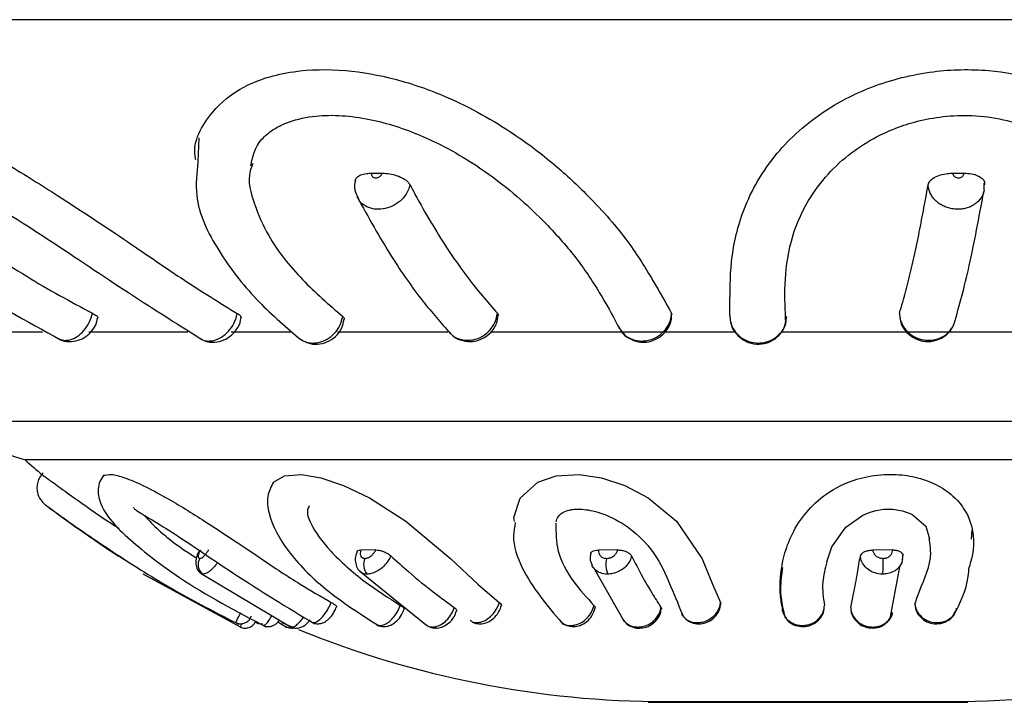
# Model space of a CAD drawing. Header units: millimetres. Extents: x 67.9 to 154, y 110.8 to 178.6.
# Tile 29 of 109: x 80.3 to 82, y 116.5 to 117.7. Entities that reach past the tile are written whole.
import ezdxf

# ---------------------------------------------------------------- set-up
doc = ezdxf.new("R2010")
doc.units = ezdxf.units.MM

msp = doc.modelspace()

# ---------------------------------------------------------------- linework, layer by layer
at = {"color": 7, "linetype": 'Continuous', "lineweight": 25}
for p, q in [((84.6901, 117.7352), (79.677, 117.7352)), ((80.6181, 117.5274), (80.6165, 117.485)), ((80.9217, 117.465), (80.9407, 117.465)), ((81.9448, 117.465), (81.9647, 117.465)), ((82, 117.4359), (82.0005, 117.4472)), ((81.1435, 117.2185), (81.1452, 117.2144)), ((81.4501, 117.2182), (81.4504, 117.2156)), ((80.343, 117.1852), (80.2322, 117.1852)), ((80.4554, 117.1852), (80.4245, 117.1852)), ((80.5988, 117.1852), (80.4554, 117.1852)), ((80.7817, 117.1852), (80.6749, 117.1852)), ((81.0562, 117.1852), (80.862, 117.1852)), ((81.5621, 117.1852), (81.1319, 117.1852)), ((82.3597, 117.1852), (81.6432, 117.1852)), ((80.0945, 117.0279), (80.3122, 116.9602)), ((80.6194, 117.0279), (80.0945, 117.0279)), ((83.2857, 117.0279), (80.6194, 117.0279)), ((80.7655, 116.9602), (80.3122, 116.9602)), ((83.068, 116.9602), (80.7655, 116.9602)), ((81.9779, 116.8208), (81.9793, 116.8369)), ((80.9295, 116.8018), (80.9034, 116.8016)), ((81.3552, 116.8018), (81.3219, 116.8016)), ((81.8388, 116.8018), (81.804, 116.8016)), ((81.3125, 116.7708), (81.3668, 116.6761)), ((81.8348, 116.6812), (81.8525, 116.7749)), ((80.5194, 116.7598), (80.6922, 116.6656)), ((80.6219, 116.7604), (80.7803, 116.666)), ((80.9012, 116.7645), (81.0185, 116.6692)), ((81.5363, 116.7094), (81.5367, 116.707)), ((80.7165, 116.6737), (80.719, 116.6767)), ((80.7572, 116.675), (80.7723, 116.6661)), ((80.7641, 116.6743), (80.7806, 116.6672)), ((80.7791, 116.6669), (80.7816, 116.6661)), ((80.7814, 116.6642), (80.7864, 116.6649)), ((81.409, 116.5336), (81.6774, 116.5336)), ((81.4392, 116.535), (81.9409, 116.535)), ((81.6774, 116.5336), (81.9712, 116.5336))]:
    msp.add_line(p, q, dxfattribs=at)
at = {"color": 1, "linetype": 'Continuous', "lineweight": 25}
for p, q in [((81.6506, 117.2018), (81.6527, 117.213)), ((80.5206, 116.7595), (80.5204, 116.7592)), ((81.6453, 116.6942), (81.6492, 116.6855))]:
    msp.add_line(p, q, dxfattribs=at)
at = {"color": 7, "linetype": 'Continuous', "lineweight": 25, "flags": 128}
for points in [[(80.7496, 116.9211), (80.7687, 116.9322), (80.7988, 116.9346), (80.833, 116.9287), (80.8729, 116.9153), (80.9182, 116.8936), (80.9822, 116.8526), (81.0618, 116.786), (81.109, 116.7416), (81.1467, 116.7094), (81.1467, 116.7094)], [(81.1738, 116.8518), (81.1723, 116.8591), (81.1836, 116.8929), (81.2144, 116.9211), (81.2471, 116.9322), (81.2873, 116.9346), (81.3267, 116.9287), (81.3677, 116.9153), (81.409, 116.8936), (81.4587, 116.8526), (81.5038, 116.786), (81.5221, 116.7416), (81.5363, 116.7094), (81.5363, 116.7094)], [(81.7232, 116.7807), (81.7323, 116.8072), (81.7568, 116.8418), (81.7866, 116.8632), (81.7996, 116.8685), (81.8104, 116.8714), (81.8236, 116.8734), (81.8392, 116.8735), (81.8564, 116.8707), (81.8731, 116.8645), (81.8978, 116.8434), (81.9042, 116.8212), (81.9042, 116.8212)], [(81.8043, 116.6661), (81.8039, 116.6648), (81.8035, 116.6642), (81.8034, 116.6642)]]:
    msp.add_lwpolyline(points, dxfattribs=at)
at = {"color": 1, "linetype": 'Continuous', "lineweight": 25, "flags": 128}
msp.add_lwpolyline([(80.7814, 116.6642), (80.7841, 116.6644), (80.7846, 116.6645)], dxfattribs=at)
at = {"color": 7, "linetype": 'Continuous', "lineweight": 25}
for centre, radius, start, end in [((81.4392, 118.2415), 1.7065, 228.6648, 230.0268), ((80.6377, 116.7763), 0.0211, 149.528, 234.1002), ((80.9339, 116.7764), 0.026, 156.0606, 221.3894), ((81.3849, 116.7765), 0.0504, 168.0473, 200.1015), ((81.6733, 116.7765), 0.1494, 353.3363, 3.9918), ((80.6998, 116.6842), 0.02, 244.6011, 335.2653), ((80.7894, 116.6812), 0.017, 242.3793, 269.9405), ((81.0348, 116.674), 0.00978, 233.3617, 269.87), ((81.9409, 118.2415), 1.7065, 270, 293.3148), ((81.4392, 118.2415), 1.7065, 247.7654, 270)]:
    msp.add_arc(centre, radius, start, end, dxfattribs=at)
at = {"color": 1, "linetype": 'Continuous', "lineweight": 25}
msp.add_arc((81.3937, 116.6674), 0.00321, 203.3114, 266.2263, dxfattribs=at)
at = {"color": 7, "linetype": 'Continuous', "lineweight": 25}
for points, knots in [([(79.7588, 117.6007), (79.7601, 117.6063), (79.7649, 117.6275), (79.8083, 117.6464), (79.8806, 117.6491), (79.9647, 117.632), (80.0697, 117.5948), (80.1791, 117.5405), (80.2836, 117.4801), (80.387, 117.4147), (80.493, 117.3449), (80.5937, 117.2745), (80.6549, 117.237), (80.6855, 117.2182)], [0, 0, 0, 0, 0.0308835, 0.1164585, 0.189538, 0.2559535, 0.3280595, 0.4415654, 0.5271387, 0.6129021, 0.7489546, 0.874346, 1, 1, 1, 1]), ([(80.6126, 117.4887), (80.6121, 117.4908), (80.6066, 117.519), (80.6319, 117.5672), (80.6923, 117.62), (80.7769, 117.6469), (80.8731, 117.649), (80.9671, 117.632), (81.0719, 117.5948), (81.1666, 117.5405), (81.2459, 117.4801), (81.3152, 117.4147), (81.3758, 117.3449), (81.4184, 117.2745), (81.4395, 117.237), (81.4501, 117.2182)], [0, 0, 0, 0, 0.008343, 0.110773, 0.182429, 0.254622, 0.316274, 0.372303, 0.433134, 0.52889, 0.601082, 0.673434, 0.788212, 0.893995, 1, 1, 1, 1]), ([(81.5527, 117.2145), (81.5528, 117.221), (81.5529, 117.2489), (81.5527, 117.3067), (81.5703, 117.3952), (81.6189, 117.4882), (81.7006, 117.567), (81.8, 117.62), (81.9044, 117.6469), (82.0066, 117.649), (82.0945, 117.632), (82.181, 117.5948), (82.2446, 117.5405), (82.2847, 117.4802), (82.3078, 117.4187), (82.3073, 117.379), (82.3071, 117.3561)], [0, 0, 0, 0, 0.032203, 0.139751, 0.247037, 0.355573, 0.442089, 0.502612, 0.563589, 0.615662, 0.662987, 0.714366, 0.795245, 0.856221, 0.917332, 1, 1, 1, 1]), ([(79.8443, 117.5571), (79.8443, 117.558), (79.8443, 117.5595), (79.8543, 117.5642), (79.8715, 117.567), (79.8954, 117.5669), (79.9248, 117.563), (79.9637, 117.5538), (80.0126, 117.5372), (80.0945, 117.5022), (80.2115, 117.4389), (80.3528, 117.3497), (80.4939, 117.2536), (80.5775, 117.2011), (80.6213, 117.1736)], [0, 0, 0, 0, 0.05037, 0.0911, 0.123322, 0.149217, 0.179934, 0.217634, 0.2625, 0.315535, 0.444885, 0.604592, 0.79239, 1, 1, 1, 1]), ([(80.7096, 117.478), (80.7126, 117.4937), (80.7169, 117.5155), (80.7462, 117.5411), (80.7744, 117.5559), (80.8137, 117.5659), (80.8633, 117.5679), (80.912, 117.5618), (80.9751, 117.5462), (81.0575, 117.511), (81.1535, 117.4486), (81.2308, 117.377), (81.2907, 117.307), (81.3301, 117.2441), (81.3491, 117.209), (81.3588, 117.1909)], [0, 0, 0, 0, 0.104229, 0.144607, 0.177613, 0.223816, 0.261882, 0.298872, 0.334876, 0.407049, 0.507501, 0.641252, 0.748838, 0.870192, 1, 1, 1, 1]), ([(81.651, 117.2017), (81.65, 117.2231), (81.648, 117.2639), (81.6556, 117.3394), (81.6824, 117.4073), (81.7213, 117.4612), (81.7623, 117.4995), (81.8056, 117.5273), (81.8469, 117.546), (81.8886, 117.5586), (81.9351, 117.5666), (81.9886, 117.5676), (82.0482, 117.5577), (82.1091, 117.533), (82.1604, 117.492), (82.1954, 117.4423), (82.2024, 117.4104), (82.206, 117.3941)], [0, 0, 0, 0, 0.141217, 0.268909, 0.37521, 0.44155, 0.496202, 0.539691, 0.572379, 0.600498, 0.631722, 0.666155, 0.70594, 0.758753, 0.827984, 0.91206, 1, 1, 1, 1]), ([(80.6165, 117.485), (80.6144, 117.4652), (80.6085, 117.4104), (80.6509, 117.3263), (80.7164, 117.2411), (80.7682, 117.1971), (80.7937, 117.1754)], [0, 0, 0, 0, 0.15756, 0.435406, 0.722615, 1, 1, 1, 1]), ([(80.7131, 117.4821), (80.7114, 117.4778), (80.7021, 117.4544), (80.715, 117.41), (80.7431, 117.3443), (80.7989, 117.2753), (80.8471, 117.2337), (80.8712, 117.213)], [0, 0, 0, 0, 0.042252, 0.230081, 0.418403, 0.708985, 1, 1, 1, 1]), ([(80.8933, 117.4518), (80.8939, 117.4537), (80.8953, 117.4577), (80.9027, 117.4621), (80.912, 117.4646), (80.919, 117.4649), (80.9217, 117.465)], [0, 0, 0, 0, 0.255048, 0.535289, 0.815537, 1, 1, 1, 1]), ([(80.9217, 117.465), (80.9217, 117.4641), (80.9216, 117.4622), (80.9228, 117.4597), (80.9248, 117.4578), (80.9273, 117.4569), (80.9301, 117.4566), (80.9329, 117.4571), (80.9361, 117.4585), (80.9386, 117.4607), (80.9402, 117.463), (80.9406, 117.4645), (80.9407, 117.465)], [0, 0, 0, 0, 0.10322, 0.212667, 0.322106, 0.431531, 0.500008, 0.609418, 0.718828, 0.828244, 0.937674, 1, 1, 1, 1]), ([(80.9407, 117.465), (80.9451, 117.4648), (80.9539, 117.4644), (80.9672, 117.4609), (80.9785, 117.4557), (80.9861, 117.45), (80.9885, 117.4462), (80.9895, 117.4447)], [0, 0, 0, 0, 0.214734, 0.429471, 0.644167, 0.858855, 1, 1, 1, 1]), ([(81.9015, 117.4445), (81.9023, 117.4468), (81.904, 117.4514), (81.9119, 117.4575), (81.9228, 117.4622), (81.9344, 117.4646), (81.9418, 117.4649), (81.9448, 117.465)], [0, 0, 0, 0, 0.2146724, 0.4293447, 0.6440178, 0.8586958, 1, 1, 1, 1]), ([(81.9448, 117.465), (81.945, 117.4641), (81.9454, 117.4622), (81.9472, 117.4597), (81.9499, 117.4578), (81.9527, 117.4569), (81.9557, 117.4566), (81.9586, 117.4571), (81.9615, 117.4585), (81.9636, 117.4607), (81.9646, 117.463), (81.9646, 117.4645), (81.9647, 117.465)], [0, 0, 0, 0, 0.10322, 0.212667, 0.322106, 0.431531, 0.500008, 0.609418, 0.718828, 0.828244, 0.937674, 1, 1, 1, 1]), ([(81.9647, 117.465), (81.9691, 117.4648), (81.978, 117.4644), (81.9893, 117.4609), (81.9974, 117.4557), (82.0012, 117.45), (82.001, 117.4462), (82.0009, 117.4447)], [0, 0, 0, 0, 0.214734, 0.429471, 0.644167, 0.858855, 1, 1, 1, 1]), ([(80.0992, 117.4447), (80.1108, 117.4347), (80.1611, 117.3911), (80.233, 117.3368), (80.3322, 117.2712), (80.3921, 117.2392), (80.4309, 117.2185)], [0, 0, 0, 0, 0.110221, 0.477736, 0.661392, 1, 1, 1, 1]), ([(80.8936, 117.4517), (80.8932, 117.4506), (80.8911, 117.4442), (80.8922, 117.4329), (80.8967, 117.4248), (80.8984, 117.4215)], [0, 0, 0, 0, 0.10957, 0.64766, 1, 1, 1, 1]), ([(80.9895, 117.4447), (80.9949, 117.4347), (81.0182, 117.3911), (81.0516, 117.3368), (81.0976, 117.2712), (81.1254, 117.2392), (81.1435, 117.2185)], [0, 0, 0, 0, 0.110221, 0.477736, 0.661392, 1, 1, 1, 1]), ([(81.8511, 117.2183), (81.853, 117.2248), (81.8581, 117.2422), (81.8664, 117.2734), (81.8742, 117.3063), (81.8804, 117.3343), (81.8863, 117.3624), (81.8933, 117.3984), (81.8988, 117.4291), (81.9015, 117.4445)], [0, 0, 0, 0, 0.11019, 0.293805, 0.477692, 0.569487, 0.661315, 0.830552, 1, 1, 1, 1]), ([(81.9474, 117.1998), (81.9564, 117.2318), (81.9744, 117.2961), (81.9912, 117.3871), (81.9996, 117.4326)], [0, 0, 0, 0, 0.499134, 1, 1, 1, 1]), ([(82.0004, 117.4359), (82.0004, 117.4356), (82.0003, 117.4339), (81.9997, 117.4324), (81.9992, 117.4311)], [0, 0, 0, 0, 0.166769, 1, 1, 1, 1]), ([(80.8963, 117.4237), (80.9164, 117.3874), (80.954, 117.3199), (81.0092, 117.2414), (81.0443, 117.2013), (81.0604, 117.183)], [0, 0, 0, 0, 0.384932, 0.718285, 1, 1, 1, 1]), ([(80.0271, 117.4085), (80.083, 117.3621), (80.1946, 117.2695), (80.3148, 117.2043), (80.3748, 117.1718)], [0, 0, 0, 0, 0.500804, 1, 1, 1, 1]), ([(80.4309, 117.2185), (80.4334, 117.2171), (80.4383, 117.2142), (80.4409, 117.2112), (80.44, 117.21), (80.4398, 117.2098)], [0, 0, 0, 0, 0.441103, 0.882205, 1, 1, 1, 1]), ([(81.0598, 117.1845), (81.0606, 117.1833), (81.0645, 117.1781), (81.0755, 117.1727), (81.089, 117.1702), (81.1032, 117.1717), (81.117, 117.177), (81.1302, 117.1877), (81.1402, 117.202), (81.1424, 117.2129), (81.1435, 117.2185)], [0, 0, 0, 0, 0.041544, 0.185231, 0.328922, 0.418854, 0.562562, 0.706281, 0.850004, 1, 1, 1, 1]), ([(81.8511, 117.2183), (81.8514, 117.2147), (81.852, 117.2085), (81.8552, 117.2), (81.8593, 117.1929), (81.8646, 117.1865), (81.8709, 117.181), (81.878, 117.1765), (81.8858, 117.1732), (81.8941, 117.1712), (81.9032, 117.1705), (81.9122, 117.1714), (81.9209, 117.1739), (81.9282, 117.1775), (81.9349, 117.1823), (81.9405, 117.188), (81.945, 117.1947), (81.9478, 117.2003), (81.9485, 117.2037), (81.9487, 117.2045)], [0, 0, 0, 0, 0.079037, 0.13738, 0.197415, 0.255753, 0.315783, 0.374121, 0.43415, 0.492489, 0.55252, 0.626342, 0.684687, 0.744725, 0.803076, 0.863118, 0.921471, 0.981516, 1, 1, 1, 1]), ([(80.3716, 117.1738), (80.3723, 117.1733), (80.3776, 117.1696), (80.3899, 117.168), (80.4055, 117.1699), (80.4197, 117.1769), (80.4312, 117.1883), (80.4385, 117.2001), (80.4394, 117.2079), (80.4396, 117.2098)], [0, 0, 0, 0, 0.0288, 0.217268, 0.391655, 0.558604, 0.736543, 0.93556, 1, 1, 1, 1]), ([(80.6207, 117.1741), (80.6224, 117.173), (80.6287, 117.1686), (80.6422, 117.1668), (80.6583, 117.1691), (80.6729, 117.1768), (80.6846, 117.1893), (80.6914, 117.2015), (80.6918, 117.2091), (80.6918, 117.2105)], [0, 0, 0, 0, 0.064613, 0.243972, 0.413764, 0.580131, 0.757771, 0.955067, 1, 1, 1, 1]), ([(80.6855, 117.2182), (80.6878, 117.2168), (80.692, 117.214), (80.6922, 117.2116), (80.6923, 117.2105)], [0, 0, 0, 0, 0.520201, 1, 1, 1, 1]), ([(80.7937, 117.1754), (80.797, 117.1729), (80.8044, 117.1675), (80.8171, 117.1655), (80.8307, 117.1669), (80.8442, 117.1721), (80.8574, 117.1827), (80.8673, 117.1969), (80.8699, 117.2076), (80.8712, 117.213)], [0, 0, 0, 0, 0.131714, 0.285902, 0.382354, 0.536486, 0.690623, 0.844786, 1, 1, 1, 1]), ([(80.8044, 117.1691), (80.8061, 117.1681), (80.8128, 117.1641), (80.8269, 117.1633), (80.8441, 117.167), (80.8593, 117.177), (80.8705, 117.1912), (80.8726, 117.2026), (80.8736, 117.2079)], [0, 0, 0, 0, 0.0638793, 0.2514567, 0.4374292, 0.6277758, 0.8291758, 1, 1, 1, 1]), ([(80.8712, 117.213), (80.8727, 117.2115), (80.8748, 117.2097), (80.8739, 117.2082), (80.8737, 117.2078)], [0, 0, 0, 0, 0.770956, 1, 1, 1, 1]), ([(81.0644, 117.1799), (81.065, 117.1793), (81.0696, 117.1741), (81.0823, 117.1695), (81.1, 117.1678), (81.1177, 117.1729), (81.1326, 117.1841), (81.1427, 117.1988), (81.1439, 117.2099), (81.1444, 117.2145)], [0, 0, 0, 0, 0.024821, 0.192571, 0.356348, 0.521295, 0.691904, 0.870502, 1, 1, 1, 1]), ([(81.3596, 117.1903), (81.3601, 117.1892), (81.3631, 117.1824), (81.3745, 117.1739), (81.3913, 117.1672), (81.4099, 117.1673), (81.4274, 117.174), (81.4416, 117.1869), (81.4498, 117.2019), (81.45, 117.212), (81.4501, 117.2156)], [0, 0, 0, 0, 0.029993, 0.176905, 0.320039, 0.463206, 0.608774, 0.759253, 0.914502, 1, 1, 1, 1]), ([(81.5527, 117.2145), (81.5529, 117.2107), (81.5534, 117.2016), (81.5595, 117.188), (81.5708, 117.1758), (81.5858, 117.1679), (81.6006, 117.1655), (81.6153, 117.1669), (81.6293, 117.1721), (81.6419, 117.1828), (81.6493, 117.1934), (81.6503, 117.2002), (81.6506, 117.2018)], [0, 0, 0, 0, 0.0819642, 0.1978901, 0.3138107, 0.4297123, 0.545605, 0.6181014, 0.7339516, 0.8498063, 0.9656796, 1, 1, 1, 1]), ([(81.5547, 117.2016), (81.5547, 117.2007), (81.5554, 117.1937), (81.5631, 117.1822), (81.5767, 117.1699), (81.5947, 117.1635), (81.6139, 117.164), (81.6319, 117.1717), (81.6454, 117.1858), (81.6525, 117.2007), (81.652, 117.21), (81.6518, 117.2129)], [0, 0, 0, 0, 0.018677, 0.146734, 0.274235, 0.403139, 0.535482, 0.669454, 0.804772, 0.939031, 1, 1, 1, 1]), ([(81.8524, 117.2095), (81.8525, 117.2078), (81.853, 117.2), (81.8606, 117.1876), (81.8742, 117.175), (81.8921, 117.1683), (81.9118, 117.1684), (81.9295, 117.1764), (81.9406, 117.1855), (81.9432, 117.1921), (81.9434, 117.1926)], [0, 0, 0, 0, 0.043366, 0.194587, 0.346873, 0.502369, 0.66253, 0.824501, 0.985634, 1, 1, 1, 1]), ([(81.3572, 117.1938), (81.3574, 117.1932), (81.3577, 117.1921), (81.3584, 117.1913), (81.3588, 117.1909)], [0, 0, 0, 0, 0.532973, 1, 1, 1, 1]), ([(80.7935, 117.1752), (80.7935, 117.1751), (80.795, 117.1734), (80.7972, 117.1726), (80.7993, 117.1719)], [0, 0, 0, 0, 0.063555, 1, 1, 1, 1]), ([(80.344, 116.9375), (80.3419, 116.935), (80.3377, 116.9301), (80.3341, 116.9212), (80.3327, 116.9121), (80.3338, 116.9013), (80.3383, 116.8902), (80.3447, 116.8841), (80.3476, 116.8815)], [0, 0, 0, 0, 0.153319, 0.304801, 0.449801, 0.584792, 0.816742, 1, 1, 1, 1]), ([(80.3431, 116.9338), (80.3426, 116.9342), (80.3407, 116.9356), (80.3493, 116.9292), (80.368, 116.9156), (80.4039, 116.8899), (80.4421, 116.8625), (80.4712, 116.8439), (80.478, 116.8396)], [0, 0, 0, 0, 0.0577508, 0.2169885, 0.389912, 0.5893356, 0.9034537, 1, 1, 1, 1]), ([(80.4511, 116.9341), (80.4483, 116.9303), (80.443, 116.923), (80.4397, 116.9064), (80.4433, 116.8828), (80.465, 116.8493), (80.5066, 116.8102), (80.5964, 116.7401), (80.6839, 116.694), (80.7362, 116.6665)], [0, 0, 0, 0, 0.042889, 0.081995, 0.147244, 0.234312, 0.370249, 0.622991, 1, 1, 1, 1]), ([(80.4497, 116.9322), (80.4538, 116.9337), (80.4617, 116.9365), (80.4874, 116.9295), (80.5205, 116.9155), (80.5686, 116.8899), (80.6416, 116.8448), (80.7204, 116.7912), (80.7911, 116.7439), (80.8327, 116.72), (80.8511, 116.7094)], [0, 0, 0, 0, 0.080591, 0.15487, 0.235533, 0.328557, 0.475083, 0.704826, 0.86996, 1, 1, 1, 1]), ([(81.6445, 116.7017), (81.6432, 116.7097), (81.6394, 116.7348), (81.6435, 116.7861), (81.6659, 116.8454), (81.7102, 116.8938), (81.7533, 116.9202), (81.8016, 116.9337), (81.8447, 116.9361), (81.8852, 116.9296), (81.9214, 116.9155), (81.9561, 116.8899), (81.9832, 116.845), (81.9836, 116.8015), (81.9751, 116.7763), (81.9736, 116.7716)], [0, 0, 0, 0, 0.060861, 0.190461, 0.349849, 0.422175, 0.495315, 0.543629, 0.592125, 0.636823, 0.685363, 0.741342, 0.829515, 0.967766, 1, 1, 1, 1]), ([(80.7493, 116.9213), (80.7452, 116.9132), (80.7368, 116.8964), (80.7417, 116.8538), (80.774, 116.796), (80.8416, 116.7279), (80.9028, 116.6887), (80.9358, 116.6676)], [0, 0, 0, 0, 0.09728, 0.200576, 0.428306, 0.692647, 1, 1, 1, 1]), ([(80.3476, 116.8814), (80.3485, 116.8808), (80.3503, 116.8794), (80.3623, 116.8705), (80.3874, 116.852), (80.4267, 116.8245), (80.4686, 116.7957), (80.4986, 116.7776), (80.5125, 116.7693)], [0, 0, 0, 0, 0.088729, 0.180949, 0.375342, 0.584546, 0.806942, 1, 1, 1, 1]), ([(80.348, 116.8811), (80.3484, 116.8809), (80.3492, 116.8803), (80.3595, 116.8728), (80.3747, 116.8618), (80.4002, 116.8437), (80.4367, 116.8183), (80.5006, 116.7759), (80.584, 116.7242), (80.6534, 116.6889), (80.6881, 116.6712)], [0, 0, 0, 0, 0.052789, 0.116121, 0.179293, 0.242166, 0.366959, 0.493087, 0.745916, 1, 1, 1, 1]), ([(80.5032, 116.8766), (80.5031, 116.8766), (80.503, 116.8754), (80.5063, 116.8728), (80.5139, 116.8676), (80.5327, 116.8564), (80.5689, 116.8347), (80.6209, 116.8001), (80.7076, 116.7406), (80.7745, 116.7004), (80.8221, 116.6717)], [0, 0, 0, 0, 0.000731, 0.033284, 0.072554, 0.119366, 0.235644, 0.382758, 0.560476, 1, 1, 1, 1]), ([(80.8124, 116.8796), (80.8112, 116.8772), (80.8069, 116.8689), (80.8166, 116.8409), (80.8499, 116.7968), (80.9054, 116.7472), (80.9516, 116.7178), (80.9727, 116.7043)], [0, 0, 0, 0, 0.051003, 0.180984, 0.441073, 0.744075, 1, 1, 1, 1]), ([(81.2469, 116.8514), (81.2477, 116.8543), (81.2492, 116.8595), (81.2563, 116.8672), (81.2667, 116.8715), (81.2756, 116.8731), (81.2829, 116.8737), (81.2934, 116.8736), (81.3082, 116.8716), (81.3265, 116.8668), (81.3566, 116.8542), (81.3944, 116.8277), (81.4292, 116.7843), (81.4504, 116.7329), (81.4641, 116.7005), (81.4716, 116.6827)], [0, 0, 0, 0, 0.077369, 0.134104, 0.174825, 0.190229, 0.202577, 0.223936, 0.251457, 0.286422, 0.32941, 0.44028, 0.587315, 0.772425, 1, 1, 1, 1]), ([(80.5227, 116.8624), (80.5265, 116.858), (80.5437, 116.8384), (80.577, 116.8111), (80.6074, 116.7918), (80.6137, 116.7878)], [0, 0, 0, 0, 0.185098, 0.832326, 1, 1, 1, 1]), ([(81.175, 116.8499), (81.1736, 116.8423), (81.1686, 116.8158), (81.1916, 116.7509), (81.2309, 116.7042), (81.2569, 116.6734)], [0, 0, 0, 0, 0.121263, 0.419451, 1, 1, 1, 1]), ([(81.2464, 116.8492), (81.2465, 116.8326), (81.2466, 116.7968), (81.274, 116.7472), (81.301, 116.7178), (81.3134, 116.7043)], [0, 0, 0, 0, 0.317563, 0.687521, 1, 1, 1, 1]), ([(81.8783, 116.7064), (81.881, 116.7144), (81.8903, 116.7421), (81.9097, 116.7809), (81.9049, 116.813), (81.9037, 116.8213)], [0, 0, 0, 0, 0.233975, 0.801967, 1, 1, 1, 1]), ([(80.6193, 116.8009), (80.6189, 116.8002), (80.616, 116.7958), (80.6134, 116.7884), (80.612, 116.7787), (80.6138, 116.7701), (80.6177, 116.7634), (80.6214, 116.7612), (80.6226, 116.7604)], [0, 0, 0, 0, 0.0527496, 0.3254291, 0.5232632, 0.7260966, 0.9036249, 1, 1, 1, 1]), ([(80.621, 116.8016), (80.6204, 116.8005), (80.6189, 116.7977), (80.6176, 116.7941), (80.6169, 116.7907), (80.6172, 116.7881), (80.6183, 116.787), (80.6193, 116.787), (80.6196, 116.7869)], [0, 0, 0, 0, 0.148534, 0.364285, 0.499341, 0.715054, 0.930767, 1, 1, 1, 1]), ([(80.6196, 116.7869), (80.6202, 116.787), (80.6217, 116.7872), (80.6244, 116.7889), (80.6276, 116.7916), (80.6309, 116.7952), (80.6336, 116.799), (80.6349, 116.8012), (80.6353, 116.8018)], [0, 0, 0, 0, 0.152949, 0.36709, 0.501095, 0.715272, 0.929448, 1, 1, 1, 1]), ([(80.8967, 116.7987), (80.8962, 116.7977), (80.8937, 116.793), (80.8927, 116.7838), (80.8951, 116.773), (80.8989, 116.7659), (80.9021, 116.7639), (80.9025, 116.7636)], [0, 0, 0, 0, 0.0850583, 0.4108544, 0.6952384, 0.9650197, 1, 1, 1, 1]), ([(80.8967, 116.7987), (80.8968, 116.7992), (80.8973, 116.8005), (80.8998, 116.8014), (80.9024, 116.8015), (80.9034, 116.8016)], [0, 0, 0, 0, 0.246915, 0.7012, 1, 1, 1, 1]), ([(80.9034, 116.8016), (80.903, 116.8005), (80.902, 116.7977), (80.9019, 116.7941), (80.9029, 116.7907), (80.905, 116.7881), (80.9078, 116.787), (80.9097, 116.787), (80.9102, 116.7869)], [0, 0, 0, 0, 0.148534, 0.364285, 0.499341, 0.715054, 0.930767, 1, 1, 1, 1]), ([(80.9102, 116.7869), (80.9112, 116.787), (80.9138, 116.7872), (80.9177, 116.7889), (80.9218, 116.7916), (80.9256, 116.7952), (80.9282, 116.799), (80.9292, 116.8012), (80.9295, 116.8018)], [0, 0, 0, 0, 0.152949, 0.36709, 0.501095, 0.715272, 0.929448, 1, 1, 1, 1]), ([(80.9558, 116.7914), (80.9552, 116.7901), (80.9531, 116.7853), (80.9475, 116.777), (80.9394, 116.7692), (80.9306, 116.7634), (80.9222, 116.7598), (80.9167, 116.7594), (80.9144, 116.7592)], [0, 0, 0, 0, 0.077214, 0.289849, 0.502488, 0.635533, 0.848142, 1, 1, 1, 1]), ([(80.9295, 116.8018), (80.9313, 116.8017), (80.9349, 116.8015), (80.9413, 116.7997), (80.9476, 116.7971), (80.9526, 116.7942), (80.9549, 116.7922), (80.9558, 116.7914)], [0, 0, 0, 0, 0.214718, 0.429436, 0.644152, 0.858866, 1, 1, 1, 1]), ([(80.9558, 116.7914), (80.9663, 116.7819), (80.9916, 116.759), (81.0289, 116.7287), (81.0561, 116.709), (81.0676, 116.7005)], [0, 0, 0, 0, 0.289704, 0.697065, 1, 1, 1, 1]), ([(81.3079, 116.7948), (81.3076, 116.794), (81.3061, 116.7895), (81.3067, 116.7821), (81.3096, 116.7767), (81.3106, 116.7749)], [0, 0, 0, 0, 0.117637, 0.692643, 1, 1, 1, 1]), ([(81.3077, 116.7949), (81.308, 116.7959), (81.3087, 116.7979), (81.3124, 116.8002), (81.317, 116.8014), (81.3205, 116.8015), (81.3219, 116.8016)], [0, 0, 0, 0, 0.250707, 0.532636, 0.814565, 1, 1, 1, 1]), ([(81.3219, 116.8016), (81.3217, 116.8005), (81.3214, 116.7977), (81.3225, 116.7941), (81.325, 116.7907), (81.3285, 116.7881), (81.3326, 116.787), (81.335, 116.787), (81.3356, 116.7869)], [0, 0, 0, 0, 0.148534, 0.364285, 0.499341, 0.715054, 0.930767, 1, 1, 1, 1]), ([(81.3356, 116.7869), (81.3369, 116.787), (81.3402, 116.7872), (81.3446, 116.7889), (81.3489, 116.7916), (81.3525, 116.7952), (81.3545, 116.799), (81.355, 116.8012), (81.3552, 116.8018)], [0, 0, 0, 0, 0.152949, 0.36709, 0.501095, 0.715272, 0.929448, 1, 1, 1, 1]), ([(81.3795, 116.7914), (81.3792, 116.7901), (81.3781, 116.7853), (81.3738, 116.777), (81.3662, 116.7692), (81.3568, 116.7634), (81.3474, 116.7598), (81.3405, 116.7594), (81.3376, 116.7592)], [0, 0, 0, 0, 0.077214, 0.289849, 0.502488, 0.635533, 0.848142, 1, 1, 1, 1]), ([(81.3552, 116.8018), (81.3574, 116.8017), (81.3618, 116.8015), (81.3684, 116.7997), (81.374, 116.7971), (81.3778, 116.7942), (81.379, 116.7922), (81.3795, 116.7914)], [0, 0, 0, 0, 0.214718, 0.4294361, 0.6441518, 0.8588662, 1, 1, 1, 1]), ([(81.3795, 116.7914), (81.3844, 116.7819), (81.3961, 116.759), (81.4135, 116.7287), (81.426, 116.709), (81.4314, 116.7005)], [0, 0, 0, 0, 0.289704, 0.697065, 1, 1, 1, 1]), ([(81.7653, 116.7002), (81.767, 116.7082), (81.7711, 116.7275), (81.7767, 116.7578), (81.7807, 116.7811), (81.7823, 116.7911)], [0, 0, 0, 0, 0.289611, 0.696909, 1, 1, 1, 1]), ([(81.7823, 116.7911), (81.7828, 116.7923), (81.7836, 116.7946), (81.7875, 116.7978), (81.793, 116.8002), (81.7988, 116.8014), (81.8025, 116.8015), (81.804, 116.8016)], [0, 0, 0, 0, 0.214697, 0.429395, 0.644091, 0.858787, 1, 1, 1, 1]), ([(81.8217, 116.7592), (81.8203, 116.7593), (81.8148, 116.7594), (81.8052, 116.7618), (81.7957, 116.7672), (81.7883, 116.7745), (81.7836, 116.7824), (81.7827, 116.7885), (81.7823, 116.7911)], [0, 0, 0, 0, 0.068736, 0.282899, 0.497059, 0.63114, 0.845329, 1, 1, 1, 1]), ([(81.804, 116.8016), (81.8042, 116.8005), (81.8046, 116.7977), (81.8067, 116.7941), (81.8102, 116.7907), (81.8146, 116.7881), (81.8191, 116.787), (81.8217, 116.787), (81.8223, 116.7869)], [0, 0, 0, 0, 0.148534, 0.364285, 0.499341, 0.715054, 0.930767, 1, 1, 1, 1]), ([(81.8223, 116.7869), (81.8237, 116.787), (81.8271, 116.7872), (81.8312, 116.7889), (81.835, 116.7916), (81.8378, 116.7952), (81.8389, 116.799), (81.8388, 116.8012), (81.8388, 116.8018)], [0, 0, 0, 0, 0.152949, 0.36709, 0.501095, 0.715272, 0.929448, 1, 1, 1, 1]), ([(81.8388, 116.8018), (81.841, 116.8017), (81.8454, 116.8015), (81.8511, 116.7997), (81.8551, 116.7971), (81.857, 116.7942), (81.857, 116.7922), (81.8569, 116.7914)], [0, 0, 0, 0, 0.214718, 0.429436, 0.644152, 0.858866, 1, 1, 1, 1]), ([(81.856, 116.7848), (81.8567, 116.7871), (81.8575, 116.7897), (81.8569, 116.7924), (81.8568, 116.7928)], [0, 0, 0, 0, 0.843731, 1, 1, 1, 1]), ([(81.3129, 116.7703), (81.312, 116.7713), (81.3108, 116.7726), (81.3103, 116.7743), (81.3102, 116.7746)], [0, 0, 0, 0, 0.797482, 1, 1, 1, 1]), ([(81.6454, 116.7711), (81.6436, 116.7584), (81.6391, 116.7267), (81.6458, 116.699), (81.6498, 116.6824)], [0, 0, 0, 0, 0.401165, 1, 1, 1, 1]), ([(81.7232, 116.7807), (81.7202, 116.7688), (81.7133, 116.7412), (81.717, 116.7177), (81.7192, 116.7043)], [0, 0, 0, 0, 0.433393, 1, 1, 1, 1]), ([(81.8562, 116.7848), (81.8559, 116.7822), (81.8554, 116.7784), (81.8528, 116.7754), (81.8521, 116.7745)], [0, 0, 0, 0, 0.694404, 1, 1, 1, 1]), ([(81.9468, 116.6863), (81.9578, 116.7081), (81.9711, 116.7347), (81.9732, 116.766), (81.9736, 116.7716)], [0, 0, 0, 0, 0.820921, 1, 1, 1, 1]), ([(80.6254, 116.7592), (80.6248, 116.7592), (80.6237, 116.7592), (80.623, 116.76), (80.6227, 116.7604)], [0, 0, 0, 0, 0.47218, 1, 1, 1, 1]), ([(80.8169, 116.6749), (80.8184, 116.674), (80.8221, 116.6719), (80.829, 116.6715), (80.8363, 116.6731), (80.8431, 116.6769), (80.85, 116.6832), (80.8562, 116.6917), (80.8589, 116.6984), (80.86, 116.701)], [0, 0, 0, 0, 0.083179, 0.220882, 0.345208, 0.474321, 0.641345, 0.855768, 1, 1, 1, 1]), ([(80.8511, 116.7094), (80.8528, 116.7084), (80.8562, 116.7065), (80.8594, 116.7037), (80.8607, 116.7018), (80.8602, 116.7012), (80.86, 116.701)], [0, 0, 0, 0, 0.287937, 0.575875, 0.86381, 1, 1, 1, 1]), ([(80.9727, 116.7043), (80.9742, 116.7033), (80.9772, 116.7014), (80.9795, 116.6987), (80.9793, 116.6975), (80.9792, 116.6968)], [0, 0, 0, 0, 0.343657, 0.687314, 1, 1, 1, 1]), ([(81.029, 116.6661), (81.0301, 116.6662), (81.0343, 116.6663), (81.0422, 116.6689), (81.0509, 116.6748), (81.0585, 116.6827), (81.0642, 116.6911), (81.0666, 116.6977), (81.0676, 116.7005)], [0, 0, 0, 0, 0.071678, 0.284386, 0.497091, 0.630258, 0.84299, 1, 1, 1, 1]), ([(81.0676, 116.7005), (81.0688, 116.6996), (81.0711, 116.6977), (81.0723, 116.6955), (81.0717, 116.6947), (81.0716, 116.6944)], [0, 0, 0, 0, 0.424791, 0.849583, 1, 1, 1, 1]), ([(81.0992, 116.6754), (81.0996, 116.6751), (81.1028, 116.6727), (81.1107, 116.6715), (81.1213, 116.6723), (81.1321, 116.6772), (81.1418, 116.686), (81.1484, 116.6955), (81.1495, 116.7018), (81.1498, 116.7035)], [0, 0, 0, 0, 0.02262, 0.186262, 0.346004, 0.516891, 0.711586, 0.92408, 1, 1, 1, 1]), ([(81.1467, 116.7094), (81.1478, 116.7085), (81.15, 116.7065), (81.1509, 116.7044), (81.1503, 116.7035), (81.1502, 116.7034)], [0, 0, 0, 0, 0.453355, 0.906711, 1, 1, 1, 1]), ([(81.2545, 116.676), (81.2547, 116.6757), (81.2574, 116.672), (81.2654, 116.6683), (81.2772, 116.6661), (81.2895, 116.6685), (81.3011, 116.6751), (81.3111, 116.6858), (81.3139, 116.695), (81.3153, 116.6998)], [0, 0, 0, 0, 0.017483, 0.172671, 0.321575, 0.475365, 0.639007, 0.815829, 1, 1, 1, 1]), ([(81.3134, 116.7043), (81.3143, 116.7033), (81.3156, 116.7017), (81.3153, 116.7004), (81.3151, 116.6999)], [0, 0, 0, 0, 0.628671, 1, 1, 1, 1]), ([(81.3908, 116.6661), (81.3921, 116.6662), (81.3975, 116.6663), (81.407, 116.6689), (81.4166, 116.6748), (81.4243, 116.6827), (81.4294, 116.6911), (81.4308, 116.6977), (81.4314, 116.7005)], [0, 0, 0, 0, 0.071678, 0.284386, 0.497091, 0.630258, 0.84299, 1, 1, 1, 1]), ([(81.4314, 116.7005), (81.432, 116.6995), (81.4327, 116.6985), (81.4322, 116.6976), (81.4322, 116.6976)], [0, 0, 0, 0, 0.964415, 1, 1, 1, 1]), ([(81.4751, 116.6805), (81.4757, 116.6798), (81.479, 116.676), (81.4882, 116.6725), (81.5011, 116.6711), (81.5145, 116.6747), (81.5264, 116.6829), (81.5347, 116.6944), (81.5361, 116.7031), (81.5367, 116.707)], [0, 0, 0, 0, 0.0334188, 0.1872634, 0.3429815, 0.5061612, 0.6774417, 0.8561071, 1, 1, 1, 1]), ([(81.6445, 116.7017), (81.6444, 116.6992), (81.6443, 116.6965), (81.6453, 116.6942), (81.6453, 116.6942)], [0, 0, 0, 0, 0.981683, 1, 1, 1, 1]), ([(81.6492, 116.6855), (81.6494, 116.6849), (81.6511, 116.6809), (81.6579, 116.6752), (81.6687, 116.6698), (81.6798, 116.6684), (81.6908, 116.6697), (81.7013, 116.6738), (81.711, 116.6817), (81.7178, 116.6922), (81.7187, 116.7002), (81.7192, 116.7043)], [0, 0, 0, 0, 0.019287, 0.146539, 0.273802, 0.40106, 0.480759, 0.608043, 0.735315, 0.86257, 1, 1, 1, 1]), ([(81.6506, 116.6832), (81.6512, 116.6821), (81.6536, 116.6772), (81.6622, 116.6711), (81.6749, 116.6665), (81.6891, 116.6668), (81.7027, 116.6723), (81.7129, 116.6821), (81.7184, 116.6923), (81.7184, 116.6986), (81.7184, 116.7005)], [0, 0, 0, 0, 0.039555, 0.182676, 0.328071, 0.478935, 0.634712, 0.793902, 0.936337, 1, 1, 1, 1]), ([(81.7653, 116.7002), (81.7655, 116.6989), (81.7659, 116.6937), (81.7692, 116.685), (81.776, 116.6767), (81.7849, 116.6704), (81.7942, 116.6668), (81.8014, 116.6663), (81.8043, 116.6661)], [0, 0, 0, 0, 0.074105, 0.288279, 0.502456, 0.636468, 0.850619, 1, 1, 1, 1]), ([(81.8789, 116.7041), (81.8791, 116.7018), (81.8796, 116.6951), (81.8858, 116.6853), (81.8961, 116.6764), (81.9095, 116.6715), (81.9243, 116.6717), (81.9372, 116.6773), (81.9458, 116.6845), (81.9479, 116.6899), (81.9484, 116.6913)], [0, 0, 0, 0, 0.0758927, 0.2151018, 0.357306, 0.50476, 0.65789, 0.814026, 0.9518464, 1, 1, 1, 1]), ([(81.9477, 116.6899), (81.9493, 116.6921), (81.9514, 116.6951), (81.9516, 116.6985), (81.9516, 116.6994)], [0, 0, 0, 0, 0.7564791, 1, 1, 1, 1]), ([(80.6827, 116.6739), (80.685, 116.673), (80.6892, 116.6715), (80.6954, 116.672), (80.7001, 116.6736), (80.7037, 116.6759), (80.7062, 116.6782), (80.7078, 116.6803), (80.7087, 116.6817), (80.7091, 116.6825), (80.7093, 116.6828), (80.7094, 116.683), (80.7095, 116.6833), (80.7098, 116.6839), (80.7104, 116.6851), (80.7107, 116.6858)], [0, 0, 0, 0, 0.181925, 0.331182, 0.455135, 0.559796, 0.645666, 0.711695, 0.755861, 0.771625, 0.782191, 0.794558, 0.817339, 0.891367, 1, 1, 1, 1]), ([(80.9309, 116.6704), (80.9309, 116.6704), (80.9334, 116.6682), (80.9401, 116.6668), (80.9494, 116.6669), (80.9584, 116.6703), (80.9673, 116.6769), (80.975, 116.6862), (80.9777, 116.6937), (80.9789, 116.697)], [0, 0, 0, 0, 0.00146, 0.162854, 0.30729, 0.454628, 0.628725, 0.840196, 1, 1, 1, 1]), ([(81.0348, 116.6646), (81.0358, 116.6645), (81.0402, 116.6639), (81.0486, 116.6668), (81.0589, 116.6732), (81.0675, 116.683), (81.0702, 116.691), (81.0714, 116.6945)], [0, 0, 0, 0, 0.057532, 0.271753, 0.511994, 0.780935, 1, 1, 1, 1]), ([(81.3935, 116.6648), (81.3953, 116.6646), (81.4016, 116.6641), (81.4125, 116.6685), (81.4237, 116.6773), (81.4307, 116.688), (81.4314, 116.6953), (81.4316, 116.6977)], [0, 0, 0, 0, 0.099645, 0.344045, 0.601261, 0.867965, 1, 1, 1, 1]), ([(81.4676, 116.689), (81.4676, 116.689), (81.4681, 116.6876), (81.4694, 116.6865), (81.4707, 116.6855)], [0, 0, 0, 0, 0.004988, 1, 1, 1, 1]), ([(81.4678, 116.6891), (81.4679, 116.6887), (81.4687, 116.6865), (81.4706, 116.685), (81.4721, 116.6838)], [0, 0, 0, 0, 0.178212, 1, 1, 1, 1]), ([(81.6457, 116.6941), (81.6458, 116.6933), (81.6459, 116.6906), (81.6475, 116.6885), (81.6485, 116.687)], [0, 0, 0, 0, 0.331612, 1, 1, 1, 1]), ([(81.7657, 116.6966), (81.7657, 116.696), (81.7656, 116.6912), (81.7698, 116.6824), (81.7784, 116.6722), (81.7903, 116.6654), (81.7992, 116.6647), (81.8034, 116.6644)], [0, 0, 0, 0, 0.029196, 0.27107, 0.515585, 0.76846, 1, 1, 1, 1]), ([(81.8034, 116.6648), (81.8053, 116.6646), (81.812, 116.6641), (81.8228, 116.6686), (81.833, 116.6775), (81.8386, 116.686), (81.8389, 116.6911), (81.8389, 116.6916)], [0, 0, 0, 0, 0.114304, 0.413395, 0.681284, 0.969606, 1, 1, 1, 1]), ([(81.8349, 116.6817), (81.8349, 116.6817), (81.8372, 116.6845), (81.8382, 116.6881), (81.8391, 116.6916)], [0, 0, 0, 0, 0.000672, 1, 1, 1, 1]), ([(80.6911, 116.6662), (80.6912, 116.6662), (80.6932, 116.6647), (80.698, 116.664), (80.7041, 116.6644), (80.7088, 116.6662), (80.7119, 116.6681), (80.7133, 116.6695), (80.7137, 116.67)], [0, 0, 0, 0, 0.003112, 0.313015, 0.554929, 0.756335, 0.926288, 1, 1, 1, 1]), ([(80.7176, 116.6747), (80.7199, 116.6736), (80.7241, 116.6715), (80.7287, 116.6719), (80.7308, 116.6721)], [0, 0, 0, 0, 0.533858, 1, 1, 1, 1]), ([(80.731, 116.669), (80.731, 116.669), (80.7331, 116.6674), (80.7383, 116.6667), (80.7448, 116.6671), (80.7501, 116.6691), (80.7545, 116.6721), (80.7575, 116.675), (80.7591, 116.6774), (80.7597, 116.6783)], [0, 0, 0, 0, 0.001237, 0.229247, 0.412258, 0.569549, 0.72226, 0.892366, 1, 1, 1, 1]), ([(80.7711, 116.6671), (80.7724, 116.6663), (80.7756, 116.6644), (80.7793, 116.6644), (80.7814, 116.6644)], [0, 0, 0, 0, 0.4211308, 1, 1, 1, 1]), ([(80.7736, 116.6661), (80.773, 116.6661), (80.772, 116.6661), (80.7714, 116.6668), (80.7711, 116.6671)], [0, 0, 0, 0, 0.595045, 1, 1, 1, 1]), ([(80.7792, 116.6671), (80.7805, 116.6662), (80.783, 116.6647), (80.7858, 116.6647), (80.787, 116.6647)], [0, 0, 0, 0, 0.567652, 1, 1, 1, 1]), ([(80.7894, 116.6645), (80.7904, 116.6644), (80.7939, 116.6642), (80.7996, 116.6662), (80.8064, 116.6704), (80.8112, 116.6747), (80.8135, 116.6784), (80.8138, 116.679)], [0, 0, 0, 0, 0.103671, 0.34001, 0.590965, 0.933897, 1, 1, 1, 1]), ([(81.018, 116.6701), (81.0195, 116.6689), (81.0226, 116.6665), (81.0269, 116.6662), (81.029, 116.6661)], [0, 0, 0, 0, 0.491316, 1, 1, 1, 1]), ([(81.0184, 116.6695), (81.0213, 116.6676), (81.0264, 116.6645), (81.0324, 116.6645), (81.0348, 116.6646)], [0, 0, 0, 0, 0.5856861, 1, 1, 1, 1]), ([(81.3648, 116.6798), (81.3655, 116.6785), (81.3672, 116.6752), (81.3732, 116.6705), (81.3813, 116.6667), (81.388, 116.6663), (81.3908, 116.6661)], [0, 0, 0, 0, 0.149782, 0.378785, 0.744732, 1, 1, 1, 1]), ([(81.3681, 116.6751), (81.3683, 116.6748), (81.3708, 116.6709), (81.3792, 116.6668), (81.388, 116.6637), (81.3928, 116.6644), (81.3934, 116.6644)], [0, 0, 0, 0, 0.043442, 0.491688, 0.934088, 1, 1, 1, 1])]:
    msp.add_open_spline(points, degree=3, knots=knots, dxfattribs=at)
at = {"color": 1, "linetype": 'Continuous', "lineweight": 25}
for points, knots in [([(80.9895, 117.4447), (80.9887, 117.4415), (80.9866, 117.4334), (80.9787, 117.4213), (80.9659, 117.4103), (80.9504, 117.4031), (80.936, 117.4009), (80.9222, 117.4022), (80.9101, 117.4071), (80.9011, 117.4142), (80.8988, 117.4199), (80.8982, 117.4214)], [0, 0, 0, 0, 0.0880999, 0.2189094, 0.3497082, 0.4805052, 0.6113063, 0.6931711, 0.8239881, 0.9548161, 1, 1, 1, 1]), ([(81.9992, 117.4311), (81.9989, 117.4301), (81.998, 117.4268), (81.995, 117.4217), (81.9904, 117.4158), (81.9846, 117.4108), (81.9779, 117.4067), (81.9704, 117.4037), (81.9624, 117.4018), (81.9533, 117.4012), (81.9442, 117.402), (81.9353, 117.4042), (81.9276, 117.4074), (81.9205, 117.4117), (81.9143, 117.4169), (81.9092, 117.4229), (81.9052, 117.4296), (81.9024, 117.4369), (81.9018, 117.4419), (81.9015, 117.4445)], [0, 0, 0, 0, 0.024498, 0.084995, 0.143782, 0.204273, 0.263059, 0.323549, 0.382337, 0.442829, 0.517218, 0.576013, 0.636513, 0.695312, 0.755818, 0.814619, 0.875127, 0.936585, 1, 1, 1, 1]), ([(80.3727, 117.1731), (80.3761, 117.172), (80.3819, 117.1701), (80.3928, 117.1717), (80.4043, 117.177), (80.4162, 117.1877), (80.426, 117.202), (80.4292, 117.2129), (80.4309, 117.2185)], [0, 0, 0, 0, 0.162047, 0.2743429, 0.4537855, 0.6332423, 0.8127055, 1, 1, 1, 1]), ([(80.6212, 117.1734), (80.6217, 117.1731), (80.6256, 117.17), (80.6338, 117.1692), (80.6458, 117.1704), (80.6581, 117.1757), (80.6706, 117.1862), (80.6803, 117.2003), (80.6843, 117.2116), (80.6854, 117.2176), (80.6855, 117.2182)], [0, 0, 0, 0, 0.023949, 0.193805, 0.300342, 0.470158, 0.639876, 0.809561, 0.979293, 1, 1, 1, 1]), ([(81.3588, 117.1909), (81.3616, 117.1871), (81.3674, 117.179), (81.3813, 117.1715), (81.3955, 117.169), (81.41, 117.1705), (81.424, 117.1756), (81.4374, 117.1863), (81.4467, 117.2003), (81.4497, 117.2116), (81.4501, 117.2176), (81.4501, 117.2182)], [0, 0, 0, 0, 0.117789, 0.248651, 0.379403, 0.461414, 0.592136, 0.722782, 0.853403, 0.98406, 1, 1, 1, 1]), ([(80.6511, 116.7796), (80.6505, 116.7788), (80.6476, 116.7746), (80.6424, 116.7693), (80.6356, 116.7633), (80.6299, 116.7598), (80.6267, 116.7594), (80.6254, 116.7592)], [0, 0, 0, 0, 0.062364, 0.343118, 0.518782, 0.799497, 1, 1, 1, 1]), ([(81.3376, 116.7592), (81.3363, 116.7593), (81.3311, 116.7594), (81.3225, 116.7619), (81.3157, 116.7662), (81.3134, 116.7697), (81.3129, 116.7703)], [0, 0, 0, 0, 0.126199, 0.519403, 0.9126, 1, 1, 1, 1]), ([(81.8521, 116.7745), (81.8507, 116.7724), (81.8481, 116.7684), (81.8407, 116.7634), (81.8318, 116.7598), (81.8247, 116.7594), (81.8217, 116.7592)], [0, 0, 0, 0, 0.224839, 0.432133, 0.763394, 1, 1, 1, 1]), ([(80.9144, 116.7592), (80.9134, 116.7593), (80.9094, 116.7594), (80.9047, 116.7607), (80.9027, 116.7636), (80.9022, 116.7642)], [0, 0, 0, 0, 0.196583, 0.809086, 1, 1, 1, 1]), ([(80.8174, 116.6748), (80.8182, 116.6743), (80.82, 116.6734), (80.8245, 116.6748), (80.8306, 116.6787), (80.838, 116.6865), (80.845, 116.6967), (80.8491, 116.7048), (80.8509, 116.709), (80.8511, 116.7094)], [0, 0, 0, 0, 0.109217, 0.227101, 0.41495, 0.602606, 0.790118, 0.977605, 1, 1, 1, 1]), ([(80.9318, 116.6702), (80.9337, 116.6695), (80.9369, 116.6683), (80.9437, 116.6698), (80.9513, 116.6738), (80.9599, 116.6817), (80.9677, 116.6922), (80.971, 116.7002), (80.9727, 116.7043)], [0, 0, 0, 0, 0.156679, 0.268896, 0.448116, 0.627318, 0.806495, 1, 1, 1, 1]), ([(81.0954, 116.6782), (81.0966, 116.6772), (81.0998, 116.6743), (81.1066, 116.6735), (81.1153, 116.6747), (81.1244, 116.6787), (81.134, 116.6865), (81.1418, 116.6967), (81.1454, 116.7048), (81.1466, 116.709), (81.1467, 116.7094)], [0, 0, 0, 0, 0.083506, 0.243136, 0.3432974, 0.5029059, 0.66235, 0.8216711, 0.9809715, 1, 1, 1, 1]), ([(81.2545, 116.6756), (81.2572, 116.6736), (81.2626, 116.6696), (81.2721, 116.6684), (81.2819, 116.6697), (81.2919, 116.6738), (81.3018, 116.6817), (81.3099, 116.6922), (81.3122, 116.7002), (81.3134, 116.7043)], [0, 0, 0, 0, 0.149114, 0.298222, 0.391605, 0.540744, 0.689869, 0.838973, 1, 1, 1, 1]), ([(81.4707, 116.6855), (81.4719, 116.6838), (81.4754, 116.6792), (81.4845, 116.6749), (81.4948, 116.6734), (81.5056, 116.6747), (81.516, 116.6787), (81.5262, 116.6865), (81.5334, 116.6967), (81.5359, 116.7048), (81.5363, 116.709), (81.5363, 116.7094)], [0, 0, 0, 0, 0.078405, 0.215166, 0.351864, 0.437637, 0.574317, 0.710856, 0.847289, 0.983705, 1, 1, 1, 1]), ([(81.8783, 116.7064), (81.8787, 116.704), (81.8797, 116.6979), (81.8849, 116.6887), (81.8941, 116.6802), (81.9057, 116.6748), (81.9168, 116.6734), (81.9277, 116.6747), (81.9375, 116.6788), (81.945, 116.6845), (81.9472, 116.6889), (81.9477, 116.6899)], [0, 0, 0, 0, 0.082022, 0.214399, 0.346895, 0.479441, 0.611926, 0.695055, 0.827522, 0.959853, 1, 1, 1, 1]), ([(80.6828, 116.674), (80.6827, 116.6739), (80.6826, 116.6735), (80.6834, 116.6749), (80.6854, 116.6787), (80.6886, 116.685), (80.6911, 116.6901), (80.6919, 116.6917)], [0, 0, 0, 0, 0.028046, 0.224109, 0.5365381, 0.8486453, 1, 1, 1, 1]), ([(80.7315, 116.6693), (80.7316, 116.6691), (80.7321, 116.6685), (80.7345, 116.6699), (80.7385, 116.6738), (80.743, 116.6799), (80.7458, 116.6847), (80.7466, 116.6861)], [0, 0, 0, 0, 0.08309, 0.272629, 0.575339, 0.878019, 1, 1, 1, 1]), ([(80.7816, 116.6661), (80.7821, 116.6662), (80.7845, 116.6663), (80.7895, 116.6689), (80.7957, 116.6749), (80.8001, 116.6802), (80.8019, 116.6832), (80.8024, 116.684)], [0, 0, 0, 0, 0.105999, 0.420558, 0.735112, 0.932043, 1, 1, 1, 1]), ([(81.8043, 116.6661), (81.8057, 116.6662), (81.8113, 116.6663), (81.8207, 116.669), (81.8296, 116.6748), (81.8334, 116.6798), (81.8349, 116.6817)], [0, 0, 0, 0, 0.113752, 0.451319, 0.78888, 1, 1, 1, 1]), ([(80.6912, 116.6661), (80.6912, 116.6662), (80.6913, 116.6664), (80.692, 116.6679), (80.6935, 116.6712), (80.694, 116.6722)], [0, 0, 0, 0, 0.194038, 0.769861, 1, 1, 1, 1]), ([(80.7183, 116.6766), (80.7182, 116.6763), (80.718, 116.6758), (80.7179, 116.6758), (80.7179, 116.6758)], [0, 0, 0, 0, 0.571954, 1, 1, 1, 1])]:
    msp.add_open_spline(points, degree=3, knots=knots, dxfattribs=at)

doc.saveas('drawing.dxf')
